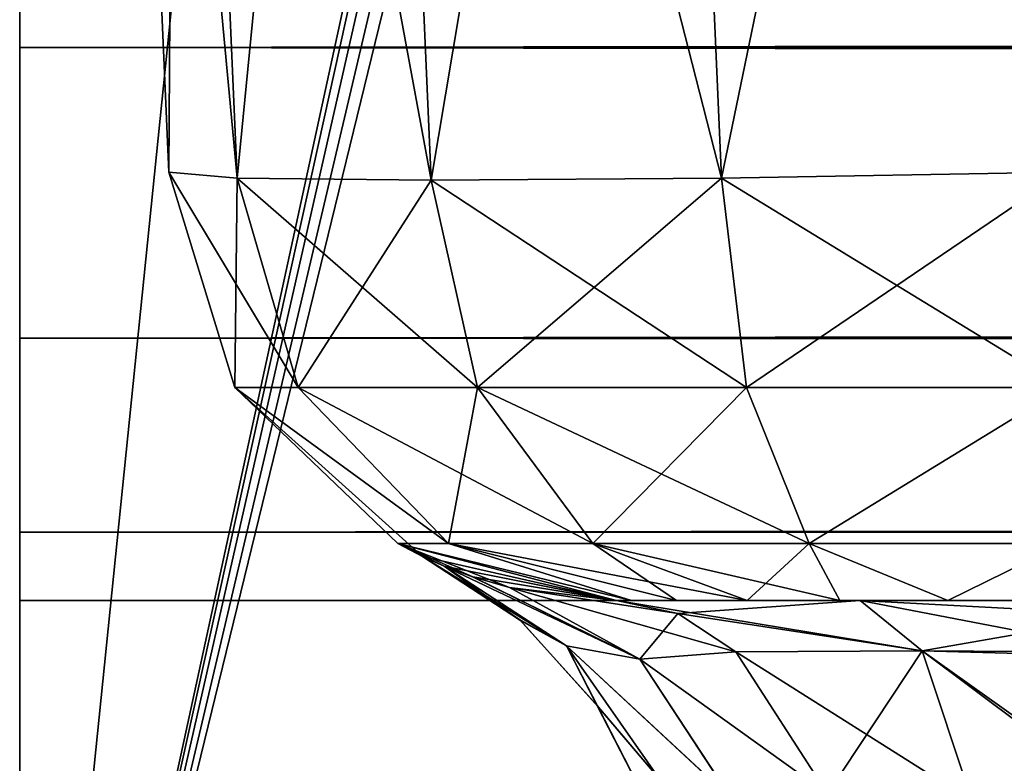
# Model space of a CAD drawing. Header units: millimetres. Extents: x -125 to 125, y -5 to 106.
# Tile 3 of 188: x -125 to -123.901, y -2.182 to -1.352. Entities that reach past the tile are written whole.
import ezdxf

# ---------------------------------------------------------------- set-up
doc = ezdxf.new("R2010")
doc.units = ezdxf.units.MM
doc.header["$LTSCALE"] = 65.185185
for name, color, linetype in [('122', 7, 'CONTINUOUS'), ('123', 7, 'CONTINUOUS'), ('124', 7, 'CONTINUOUS'), ('125', 7, 'CONTINUOUS'), ('126', 7, 'CONTINUOUS'), ('127', 7, 'CONTINUOUS'), ('128', 7, 'CONTINUOUS'), ('137', 7, 'CONTINUOUS'), ('152', 7, 'CONTINUOUS'), ('153', 7, 'CONTINUOUS'), ('176', 7, 'CONTINUOUS'), ('57', 7, 'CONTINUOUS'), ('592', 7, 'CONTINUOUS'), ('596', 7, 'CONTINUOUS'), ('600', 7, 'CONTINUOUS'), ('610', 7, 'CONTINUOUS'), ('625', 7, 'CONTINUOUS'), ('63', 7, 'CONTINUOUS'), ('64', 7, 'CONTINUOUS'), ('643', 7, 'CONTINUOUS'), ('65', 7, 'CONTINUOUS'), ('66', 7, 'CONTINUOUS')]:
    doc.layers.add(name, color=color, linetype=linetype)

msp = doc.modelspace()

# ---------------------------------------------------------------- linework, layer by layer
at = {"layer": '122', "linetype": 'Continuous'}
for points in [[(-124.8336, -1.5218, 123.8345), (-124.6893, -1.7622, 124.1886), (-124.7572, -1.5285, 124.2167), (-124.8336, -1.5218, 123.8345)], [(-124.7598, -1.7622, 123.8345), (-124.6893, -1.7622, 124.1886), (-124.8336, -1.5218, 123.8345), (-124.7598, -1.7622, 123.8345)], [(-123.8345, -1.7622, 124.7598), (-123.8345, -1.5218, 124.8336), (-124.2167, -1.5285, 124.7572), (-123.8345, -1.7622, 124.7598)], [(-124.7572, -1.5285, 124.2167), (-124.4888, -1.7622, 124.4888), (-124.5407, -1.5308, 124.5407), (-124.7572, -1.5285, 124.2167)], [(-124.6893, -1.7622, 124.1886), (-124.4888, -1.7622, 124.4888), (-124.7572, -1.5285, 124.2167), (-124.6893, -1.7622, 124.1886)], [(-124.5407, -1.5308, 124.5407), (-124.1886, -1.7622, 124.6893), (-124.2167, -1.5285, 124.7572), (-124.5407, -1.5308, 124.5407)], [(-124.4888, -1.7622, 124.4888), (-124.1886, -1.7622, 124.6893), (-124.5407, -1.5308, 124.5407), (-124.4888, -1.7622, 124.4888)], [(-124.1886, -1.7622, 124.6893), (-123.8345, -1.7622, 124.7598), (-124.2167, -1.5285, 124.7572), (-124.1886, -1.7622, 124.6893)], [(-124.5212, -1.9364, 124.1189), (-124.7598, -1.7622, 123.8345), (-124.5778, -1.9366, 123.8345), (-124.5212, -1.9364, 124.1189)], [(-124.6893, -1.7622, 124.1886), (-124.7598, -1.7622, 123.8345), (-124.5212, -1.9364, 124.1189), (-124.6893, -1.7622, 124.1886)], [(-124.3601, -1.9364, 124.3601), (-124.6893, -1.7622, 124.1886), (-124.5212, -1.9364, 124.1189), (-124.3601, -1.9364, 124.3601)], [(-124.4888, -1.7622, 124.4888), (-124.6893, -1.7622, 124.1886), (-124.3601, -1.9364, 124.3601), (-124.4888, -1.7622, 124.4888)], [(-124.1886, -1.7622, 124.6893), (-124.4888, -1.7622, 124.4888), (-124.1189, -1.9364, 124.5212), (-124.1886, -1.7622, 124.6893)], [(-124.1189, -1.9364, 124.5212), (-124.4888, -1.7622, 124.4888), (-124.3601, -1.9364, 124.3601), (-124.1189, -1.9364, 124.5212)], [(-123.8345, -1.7622, 124.7598), (-124.1886, -1.7622, 124.6893), (-124.1189, -1.9364, 124.5212), (-123.8345, -1.7622, 124.7598)], [(-123.8345, -1.9366, 124.5778), (-123.8345, -1.7622, 124.7598), (-124.1189, -1.9364, 124.5212), (-123.8345, -1.9366, 124.5778)], [(-124.317, -2, 123.9641), (-124.5212, -1.9364, 124.1189), (-124.5778, -1.9366, 123.8345), (-124.317, -2, 123.9641)], [(-124.334, -2, 123.8345), (-124.317, -2, 123.9641), (-124.5778, -1.9366, 123.8345), (-124.334, -2, 123.8345)], [(-124.317, -2, 123.9641), (-124.267, -2, 124.0845), (-124.5212, -1.9364, 124.1189), (-124.317, -2, 123.9641)], [(-124.267, -2, 124.0845), (-124.1878, -2, 124.1878), (-124.5212, -1.9364, 124.1189), (-124.267, -2, 124.0845)], [(-124.1878, -2, 124.1878), (-124.3601, -1.9364, 124.3601), (-124.5212, -1.9364, 124.1189), (-124.1878, -2, 124.1878)], [(-124.1878, -2, 124.1878), (-124.0845, -2, 124.267), (-124.3601, -1.9364, 124.3601), (-124.1878, -2, 124.1878)], [(-124.0845, -2, 124.267), (-124.1189, -1.9364, 124.5212), (-124.3601, -1.9364, 124.3601), (-124.0845, -2, 124.267)], [(-124.0845, -2, 124.267), (-123.9641, -2, 124.317), (-124.1189, -1.9364, 124.5212), (-124.0845, -2, 124.267)], [(-123.9641, -2, 124.317), (-123.8345, -1.9366, 124.5778), (-124.1189, -1.9364, 124.5212), (-123.9641, -2, 124.317)], [(-123.9641, -2, 124.317), (-123.8345, -2, 124.334), (-123.8345, -1.9366, 124.5778), (-123.9641, -2, 124.317)]]:
    msp.add_3dface(points, dxfattribs=at)
at = {"layer": '123', "linetype": 'Continuous'}
for points in [[(-124.824, 0, 124.2835), (-124.9, 0, 123.9009), (-124.7572, -1.5285, 124.2167), (-124.824, 0, 124.2835)], [(-124.9, 0, 123.9009), (-124.8336, -1.5218, 123.8345), (-124.7572, -1.5285, 124.2167), (-124.9, 0, 123.9009)], [(-124.824, 0, 124.2835), (-124.7572, -1.5285, 124.2167), (-124.5407, -1.5308, 124.5407), (-124.824, 0, 124.2835)], [(-124.6075, 0, 124.6075), (-124.824, 0, 124.2835), (-124.5407, -1.5308, 124.5407), (-124.6075, 0, 124.6075)], [(-124.6075, 0, 124.6075), (-124.5407, -1.5308, 124.5407), (-124.2167, -1.5285, 124.7572), (-124.6075, 0, 124.6075)], [(-124.2835, 0, 124.824), (-124.6075, 0, 124.6075), (-124.2167, -1.5285, 124.7572), (-124.2835, 0, 124.824)], [(-123.8345, -1.5218, 124.8336), (-124.2835, 0, 124.824), (-124.2167, -1.5285, 124.7572), (-123.8345, -1.5218, 124.8336)], [(-123.9009, 0, 124.9), (-124.2835, 0, 124.824), (-123.8345, -1.5218, 124.8336), (-123.9009, 0, 124.9)]]:
    msp.add_3dface(points, dxfattribs=at)
at = {"layer": '124', "linetype": 'Continuous'}
for points in [[(-124.9, 0, 123.9009), (-124.9, 0, -123.9009), (-124.8336, -1.5218, 123.8345), (-124.9, 0, 123.9009)], [(-124.9, 0, -123.9009), (-124.8336, -1.5218, -123.8345), (-124.8336, -1.5218, 123.8345), (-124.9, 0, -123.9009)]]:
    msp.add_3dface(points, dxfattribs=at)
at = {"layer": '125', "linetype": 'Continuous'}
for points in [[(-124.8336, -1.5218, -123.8345), (-124.7598, -1.7622, -123.8345), (-124.8336, -1.5218, 123.8345), (-124.8336, -1.5218, -123.8345)], [(-124.7598, -1.7622, -123.8345), (-124.7598, -1.7622, 123.8345), (-124.8336, -1.5218, 123.8345), (-124.7598, -1.7622, -123.8345)], [(-124.7598, -1.7622, -123.8345), (-124.5778, -1.9366, -123.8345), (-124.7598, -1.7622, 123.8345), (-124.7598, -1.7622, -123.8345)], [(-124.5778, -1.9366, -123.8345), (-124.5504, -1.9508, -41.0668), (-124.7598, -1.7622, 123.8345), (-124.5778, -1.9366, -123.8345)], [(-124.5504, -1.9508, -41.0668), (-124.5504, -1.9508, -38.9332), (-124.7598, -1.7622, 123.8345), (-124.5504, -1.9508, -41.0668)], [(-124.5504, -1.9508, -38.9332), (-124.5504, -1.9508, 38.9332), (-124.7598, -1.7622, 123.8345), (-124.5504, -1.9508, -38.9332)], [(-124.5778, -1.9366, 123.8345), (-124.7598, -1.7622, 123.8345), (-124.5504, -1.9508, 41.0668), (-124.5778, -1.9366, 123.8345)], [(-124.5504, -1.9508, 38.9332), (-124.5504, -1.9508, 41.0668), (-124.7598, -1.7622, 123.8345), (-124.5504, -1.9508, 38.9332)], [(-124.5778, -1.9366, -123.8345), (-124.334, -2, -123.8345), (-124.5504, -1.9508, -41.0668), (-124.5778, -1.9366, -123.8345)], [(-124.334, -2, 41.8745), (-124.334, -2, 123.8345), (-124.5778, -1.9366, 123.8345), (-124.334, -2, 41.8745)], [(-124.334, -2, 41.8745), (-124.5778, -1.9366, 123.8345), (-124.4533, -1.9856, 41.6443), (-124.334, -2, 41.8745)], [(-124.5262, -1.9616, 41.3668), (-124.5778, -1.9366, 123.8345), (-124.5504, -1.9508, 41.0668), (-124.5262, -1.9616, 41.3668)], [(-124.4533, -1.9856, 41.6443), (-124.5778, -1.9366, 123.8345), (-124.4943, -1.9736, 41.5152), (-124.4533, -1.9856, 41.6443)], [(-124.4943, -1.9736, 41.5152), (-124.5778, -1.9366, 123.8345), (-124.5262, -1.9616, 41.3668), (-124.4943, -1.9736, 41.5152)], [(-124.5504, -1.9508, -41.0668), (-124.334, -2, -123.8345), (-124.5261, -1.9616, -41.3671), (-124.5504, -1.9508, -41.0668)], [(-124.5504, -1.9508, -38.9332), (-124.5262, -1.9616, -38.6332), (-124.5504, -1.9508, 38.9332), (-124.5504, -1.9508, -38.9332)], [(-124.5504, -1.9508, 38.9332), (-124.5262, -1.9616, -38.6332), (-124.5261, -1.9616, 38.6329), (-124.5504, -1.9508, 38.9332)], [(-124.5262, -1.9616, -38.6332), (-124.4944, -1.9736, -38.4848), (-124.5261, -1.9616, 38.6329), (-124.5262, -1.9616, -38.6332)], [(-124.5261, -1.9616, -41.3671), (-124.334, -2, -123.8345), (-124.4943, -1.9736, -41.5154), (-124.5261, -1.9616, -41.3671)], [(-124.5261, -1.9616, 38.6329), (-124.4944, -1.9736, -38.4848), (-124.4943, -1.9736, 38.4846), (-124.5261, -1.9616, 38.6329)], [(-124.4944, -1.9736, -38.4848), (-124.4533, -1.9856, -38.3557), (-124.4943, -1.9736, 38.4846), (-124.4944, -1.9736, -38.4848)], [(-124.4943, -1.9736, -41.5154), (-124.334, -2, -123.8345), (-124.4532, -1.9856, -41.6446), (-124.4943, -1.9736, -41.5154)], [(-124.4943, -1.9736, 38.4846), (-124.4533, -1.9856, -38.3557), (-124.4532, -1.9856, 38.3554), (-124.4943, -1.9736, 38.4846)], [(-124.4533, -1.9856, -38.3557), (-124.334, -2, -38.1255), (-124.4532, -1.9856, 38.3554), (-124.4533, -1.9856, -38.3557)], [(-124.4532, -1.9856, 38.3554), (-124.334, -2, -38.1255), (-124.334, -2, 38.1255), (-124.4532, -1.9856, 38.3554)], [(-124.334, -2, -123.8345), (-124.334, -2, -41.8745), (-124.4532, -1.9856, -41.6446), (-124.334, -2, -123.8345)]]:
    msp.add_3dface(points, dxfattribs=at)
at = {"layer": '126', "linetype": 'Continuous'}
for points in [[(-124.5262, -1.9616, -38.6332), (-124.5504, -1.9508, -38.9332), (-124.4409, -2.0223, -38.9332), (-124.5262, -1.9616, -38.6332)], [(-124.4944, -1.9736, -38.4848), (-124.5262, -1.9616, -38.6332), (-124.3077, -2.0657, -38.48), (-124.4944, -1.9736, -38.4848)], [(-124.3077, -2.0657, -38.48), (-124.5262, -1.9616, -38.6332), (-124.3897, -2.0507, -38.6906), (-124.3077, -2.0657, -38.48)], [(-124.3897, -2.0507, -38.6906), (-124.5262, -1.9616, -38.6332), (-124.4409, -2.0223, -38.9332), (-124.3897, -2.0507, -38.6906)], [(-124.4533, -1.9856, -38.3557), (-124.4944, -1.9736, -38.4848), (-124.3077, -2.0657, -38.48), (-124.4533, -1.9856, -38.3557)], [(-124.334, -2, -38.1255), (-124.4533, -1.9856, -38.3557), (-124.2654, -2.0145, -38.2236), (-124.334, -2, -38.1255)], [(-124.2654, -2.0145, -38.2236), (-124.4533, -1.9856, -38.3557), (-124.3077, -2.0657, -38.48), (-124.2654, -2.0145, -38.2236)], [(-124.3546, -2.1185, -38.9332), (-124.3897, -2.0507, -38.6906), (-124.4409, -2.0223, -38.9332), (-124.3546, -2.1185, -38.9332)], [(-124.2008, -2.0573, -38.3159), (-124.2654, -2.0145, -38.2236), (-124.3077, -2.0657, -38.48), (-124.2008, -2.0573, -38.3159)], [(-124.2855, -2.1998, -38.7459), (-124.3897, -2.0507, -38.6906), (-124.3546, -2.1185, -38.9332), (-124.2855, -2.1998, -38.7459)], [(-124.2855, -2.1998, -38.7459), (-124.205, -2.2219, -38.5855), (-124.3897, -2.0507, -38.6906), (-124.2855, -2.1998, -38.7459)], [(-124.205, -2.2219, -38.5855), (-124.3077, -2.0657, -38.48), (-124.3897, -2.0507, -38.6906), (-124.205, -2.2219, -38.5855)], [(-124.0982, -2.2158, -38.4626), (-124.2008, -2.0573, -38.3159), (-124.3077, -2.0657, -38.48), (-124.0982, -2.2158, -38.4626)], [(-124.205, -2.2219, -38.5855), (-124.0982, -2.2158, -38.4626), (-124.3077, -2.0657, -38.48), (-124.205, -2.2219, -38.5855)], [(-124.2963, -2.2321, -38.9332), (-124.2855, -2.1998, -38.7459), (-124.3546, -2.1185, -38.9332), (-124.2963, -2.2321, -38.9332)]]:
    msp.add_3dface(points, dxfattribs=at)
at = {"layer": '127', "linetype": 'Continuous'}
for points in [[(-124.334, -2, -38.1255), (-124.2654, -2.0145, -38.2236), (-124.0618, -2, -37.9915), (-124.334, -2, -38.1255)], [(-124.2654, -2.0145, -38.2236), (-123.9928, -2.0562, -38.2112), (-124.0618, -2, -37.9915), (-124.2654, -2.0145, -38.2236)], [(-123.9928, -2.0562, -38.2112), (-123.762, -2.0579, -38.1792), (-124.0618, -2, -37.9915), (-123.9928, -2.0562, -38.2112)], [(-123.762, -2.0579, -38.1792), (-123.7619, -2, -37.9456), (-124.0618, -2, -37.9915), (-123.762, -2.0579, -38.1792)], [(-124.2654, -2.0145, -38.2236), (-124.2008, -2.0573, -38.3159), (-123.9928, -2.0562, -38.2112), (-124.2654, -2.0145, -38.2236)], [(-124.2008, -2.0573, -38.3159), (-124.0982, -2.2158, -38.4626), (-123.9928, -2.0562, -38.2112), (-124.2008, -2.0573, -38.3159)], [(-124.0982, -2.2158, -38.4626), (-123.9368, -2.2239, -38.3892), (-123.9928, -2.0562, -38.2112), (-124.0982, -2.2158, -38.4626)], [(-123.9368, -2.2239, -38.3892), (-123.762, -2.2204, -38.3601), (-123.9928, -2.0562, -38.2112), (-123.9368, -2.2239, -38.3892)], [(-123.762, -2.2204, -38.3601), (-123.762, -2.0579, -38.1792), (-123.9928, -2.0562, -38.2112), (-123.762, -2.2204, -38.3601)]]:
    msp.add_3dface(points, dxfattribs=at)
at = {"layer": '128', "linetype": 'Continuous'}
for points in [[(-124.334, -2, 38.1255), (-124.334, -2, -38.1255), (-124.0618, -2, 37.9915), (-124.334, -2, 38.1255)], [(-124.0618, -2, 37.9915), (-124.334, -2, -38.1255), (-123.762, -2, 37.9456), (-124.0618, -2, 37.9915)], [(-123.762, -2, 37.9456), (-124.334, -2, -38.1255), (-123.1456, -2, 37.9456), (-123.762, -2, 37.9456)], [(-124.334, -2, -38.1255), (-122.3409, -2, 0), (-123.1456, -2, 37.9456), (-124.334, -2, -38.1255)], [(-122.3409, -2, 0), (-124.334, -2, -38.1255), (-124.0618, -2, -37.9915), (-122.3409, -2, 0)], [(-123.7619, -2, -37.9456), (-122.3409, -2, 0), (-124.0618, -2, -37.9915), (-123.7619, -2, -37.9456)]]:
    msp.add_3dface(points, dxfattribs=at)
at = {"layer": '137', "linetype": 'Continuous'}
for points in [[(-124.5504, -1.9508, -41.0668), (-124.5261, -1.9616, -41.3671), (-124.3897, -2.0508, -41.3097), (-124.5504, -1.9508, -41.0668)], [(-124.4422, -2.0212, -41.0668), (-124.5504, -1.9508, -41.0668), (-124.3897, -2.0508, -41.3097), (-124.4422, -2.0212, -41.0668)], [(-124.5261, -1.9616, -41.3671), (-124.4943, -1.9736, -41.5154), (-124.3076, -2.0657, -41.5202), (-124.5261, -1.9616, -41.3671)], [(-124.3897, -2.0508, -41.3097), (-124.5261, -1.9616, -41.3671), (-124.3076, -2.0657, -41.5202), (-124.3897, -2.0508, -41.3097)], [(-124.4943, -1.9736, -41.5154), (-124.4532, -1.9856, -41.6446), (-124.3076, -2.0657, -41.5202), (-124.4943, -1.9736, -41.5154)], [(-124.4532, -1.9856, -41.6446), (-124.334, -2, -41.8745), (-124.2654, -2.0145, -41.7764), (-124.4532, -1.9856, -41.6446)], [(-124.2008, -2.0573, -41.6841), (-124.4532, -1.9856, -41.6446), (-124.2654, -2.0145, -41.7764), (-124.2008, -2.0573, -41.6841)], [(-124.3076, -2.0657, -41.5202), (-124.4532, -1.9856, -41.6446), (-124.2008, -2.0573, -41.6841), (-124.3076, -2.0657, -41.5202)], [(-124.3556, -2.117, -41.0668), (-124.4422, -2.0212, -41.0668), (-124.3897, -2.0508, -41.3097), (-124.3556, -2.117, -41.0668)], [(-124.2854, -2.1998, -41.2543), (-124.3897, -2.0508, -41.3097), (-124.2049, -2.222, -41.4147), (-124.2854, -2.1998, -41.2543)], [(-124.2049, -2.222, -41.4147), (-124.3897, -2.0508, -41.3097), (-124.3076, -2.0657, -41.5202), (-124.2049, -2.222, -41.4147)], [(-124.2854, -2.1998, -41.2543), (-124.3556, -2.117, -41.0668), (-124.3897, -2.0508, -41.3097), (-124.2854, -2.1998, -41.2543)], [(-124.0982, -2.2158, -41.5374), (-124.3076, -2.0657, -41.5202), (-124.2008, -2.0573, -41.6841), (-124.0982, -2.2158, -41.5374)], [(-124.2049, -2.222, -41.4147), (-124.3076, -2.0657, -41.5202), (-124.0982, -2.2158, -41.5374), (-124.2049, -2.222, -41.4147)], [(-124.2965, -2.2318, -41.0668), (-124.3556, -2.117, -41.0668), (-124.2854, -2.1998, -41.2543), (-124.2965, -2.2318, -41.0668)]]:
    msp.add_3dface(points, dxfattribs=at)
at = {"layer": '152', "linetype": 'Continuous'}
for points in [[(-124.2654, -2.0145, 38.2236), (-124.334, -2, 38.1255), (-123.9928, -2.0562, 38.2112), (-124.2654, -2.0145, 38.2236)], [(-124.334, -2, 38.1255), (-124.0618, -2, 37.9915), (-123.9928, -2.0562, 38.2112), (-124.334, -2, 38.1255)], [(-123.9928, -2.0562, 38.2112), (-124.0618, -2, 37.9915), (-123.762, -2.0161, 38.0716), (-123.9928, -2.0562, 38.2112)], [(-124.0618, -2, 37.9915), (-123.762, -2, 37.9456), (-123.762, -2.0161, 38.0716), (-124.0618, -2, 37.9915)], [(-124.2008, -2.0573, 38.3159), (-124.2654, -2.0145, 38.2236), (-123.9928, -2.0562, 38.2112), (-124.2008, -2.0573, 38.3159)], [(-123.762, -2.0627, 38.188), (-123.9928, -2.0562, 38.2112), (-123.762, -2.0161, 38.0716), (-123.762, -2.0627, 38.188)], [(-123.9368, -2.2239, 38.3892), (-124.2008, -2.0573, 38.3159), (-123.9928, -2.0562, 38.2112), (-123.9368, -2.2239, 38.3892)], [(-124.0982, -2.2158, 38.4626), (-124.2008, -2.0573, 38.3159), (-123.9368, -2.2239, 38.3892), (-124.0982, -2.2158, 38.4626)], [(-123.762, -2.2287, 38.3656), (-123.9928, -2.0562, 38.2112), (-123.762, -2.0627, 38.188), (-123.762, -2.2287, 38.3656)], [(-123.9368, -2.2239, 38.3892), (-123.9928, -2.0562, 38.2112), (-123.762, -2.2287, 38.3656), (-123.9368, -2.2239, 38.3892)]]:
    msp.add_3dface(points, dxfattribs=at)
at = {"layer": '153', "linetype": 'Continuous'}
for points in [[(-124.4422, -2.0212, 38.9332), (-124.5504, -1.9508, 38.9332), (-124.3897, -2.0508, 38.6903), (-124.4422, -2.0212, 38.9332)], [(-124.5504, -1.9508, 38.9332), (-124.5261, -1.9616, 38.6329), (-124.3897, -2.0508, 38.6903), (-124.5504, -1.9508, 38.9332)], [(-124.3897, -2.0508, 38.6903), (-124.5261, -1.9616, 38.6329), (-124.3076, -2.0657, 38.4798), (-124.3897, -2.0508, 38.6903)], [(-124.5261, -1.9616, 38.6329), (-124.4943, -1.9736, 38.4846), (-124.3076, -2.0657, 38.4798), (-124.5261, -1.9616, 38.6329)], [(-124.4943, -1.9736, 38.4846), (-124.4532, -1.9856, 38.3554), (-124.3076, -2.0657, 38.4798), (-124.4943, -1.9736, 38.4846)], [(-124.4532, -1.9856, 38.3554), (-124.2008, -2.0573, 38.3159), (-124.3076, -2.0657, 38.4798), (-124.4532, -1.9856, 38.3554)], [(-124.4532, -1.9856, 38.3554), (-124.2654, -2.0145, 38.2236), (-124.2008, -2.0573, 38.3159), (-124.4532, -1.9856, 38.3554)], [(-124.4532, -1.9856, 38.3554), (-124.334, -2, 38.1255), (-124.2654, -2.0145, 38.2236), (-124.4532, -1.9856, 38.3554)], [(-124.3556, -2.117, 38.9332), (-124.4422, -2.0212, 38.9332), (-124.3897, -2.0508, 38.6903), (-124.3556, -2.117, 38.9332)], [(-124.2049, -2.222, 38.5853), (-124.3897, -2.0508, 38.6903), (-124.3076, -2.0657, 38.4798), (-124.2049, -2.222, 38.5853)], [(-124.2854, -2.1998, 38.7457), (-124.3897, -2.0508, 38.6903), (-124.2049, -2.222, 38.5853), (-124.2854, -2.1998, 38.7457)], [(-124.2854, -2.1998, 38.7457), (-124.3556, -2.117, 38.9332), (-124.3897, -2.0508, 38.6903), (-124.2854, -2.1998, 38.7457)], [(-124.2008, -2.0573, 38.3159), (-124.0982, -2.2158, 38.4626), (-124.3076, -2.0657, 38.4798), (-124.2008, -2.0573, 38.3159)], [(-124.0982, -2.2158, 38.4626), (-124.2049, -2.222, 38.5853), (-124.3076, -2.0657, 38.4798), (-124.0982, -2.2158, 38.4626)], [(-124.2965, -2.2318, 38.9332), (-124.3556, -2.117, 38.9332), (-124.2854, -2.1998, 38.7457), (-124.2965, -2.2318, 38.9332)]]:
    msp.add_3dface(points, dxfattribs=at)
at = {"layer": '176', "linetype": 'Continuous'}
for points in [[(-124.5262, -1.9616, 41.3668), (-124.5504, -1.9508, 41.0668), (-124.4409, -2.0223, 41.0668), (-124.5262, -1.9616, 41.3668)], [(-124.4943, -1.9736, 41.5152), (-124.5262, -1.9616, 41.3668), (-124.3077, -2.0657, 41.52), (-124.4943, -1.9736, 41.5152)], [(-124.3077, -2.0657, 41.52), (-124.5262, -1.9616, 41.3668), (-124.3897, -2.0507, 41.3094), (-124.3077, -2.0657, 41.52)], [(-124.3897, -2.0507, 41.3094), (-124.5262, -1.9616, 41.3668), (-124.4409, -2.0223, 41.0668), (-124.3897, -2.0507, 41.3094)], [(-124.4533, -1.9856, 41.6443), (-124.4943, -1.9736, 41.5152), (-124.3077, -2.0657, 41.52), (-124.4533, -1.9856, 41.6443)], [(-124.334, -2, 41.8745), (-124.4533, -1.9856, 41.6443), (-124.2654, -2.0145, 41.7764), (-124.334, -2, 41.8745)], [(-124.2654, -2.0145, 41.7764), (-124.4533, -1.9856, 41.6443), (-124.3077, -2.0657, 41.52), (-124.2654, -2.0145, 41.7764)], [(-124.3546, -2.1185, 41.0668), (-124.3897, -2.0507, 41.3094), (-124.4409, -2.0223, 41.0668), (-124.3546, -2.1185, 41.0668)], [(-124.2008, -2.0573, 41.6841), (-124.2654, -2.0145, 41.7764), (-124.3077, -2.0657, 41.52), (-124.2008, -2.0573, 41.6841)], [(-124.2855, -2.1998, 41.2541), (-124.3897, -2.0507, 41.3094), (-124.3546, -2.1185, 41.0668), (-124.2855, -2.1998, 41.2541)], [(-124.2855, -2.1998, 41.2541), (-124.205, -2.2219, 41.4145), (-124.3897, -2.0507, 41.3094), (-124.2855, -2.1998, 41.2541)], [(-124.205, -2.2219, 41.4145), (-124.3077, -2.0657, 41.52), (-124.3897, -2.0507, 41.3094), (-124.205, -2.2219, 41.4145)], [(-124.0982, -2.2158, 41.5374), (-124.2008, -2.0573, 41.6841), (-124.3077, -2.0657, 41.52), (-124.0982, -2.2158, 41.5374)], [(-124.205, -2.2219, 41.4145), (-124.0982, -2.2158, 41.5374), (-124.3077, -2.0657, 41.52), (-124.205, -2.2219, 41.4145)], [(-124.2963, -2.2321, 41.0668), (-124.2855, -2.1998, 41.2541), (-124.3546, -2.1185, 41.0668), (-124.2963, -2.2321, 41.0668)]]:
    msp.add_3dface(points, dxfattribs=at)
at = {"layer": '57', "linetype": 'Continuous'}
for points in [[(-124.334, -2, 41.8745), (-124.0618, -2, 42.0084), (-122.5996, -2, 82.3233), (-124.334, -2, 41.8745)], [(-124.317, -2, 123.9641), (-124.334, -2, 123.8345), (-42.0084, -2, 124.0618), (-124.317, -2, 123.9641)], [(-42.0084, -2, 124.0618), (-124.334, -2, 123.8345), (-42.0544, -2, 123.762), (-42.0084, -2, 124.0618)], [(-124.334, -2, 123.8345), (-122.9176, -2, 122.9176), (-42.0544, -2, 123.762), (-124.334, -2, 123.8345)], [(-122.9176, -2, 122.9176), (-124.334, -2, 41.8745), (-122.5996, -2, 82.3233), (-122.9176, -2, 122.9176)], [(-124.334, -2, 41.8745), (-122.9176, -2, 122.9176), (-124.334, -2, 123.8345), (-124.334, -2, 41.8745)], [(-124.267, -2, 124.0845), (-124.317, -2, 123.9641), (-42.0084, -2, 124.0618), (-124.267, -2, 124.0845)], [(-41.8745, -2, 124.334), (-124.267, -2, 124.0845), (-42.0084, -2, 124.0618), (-41.8745, -2, 124.334)], [(-124.1878, -2, 124.1878), (-124.267, -2, 124.0845), (-41.8745, -2, 124.334), (-124.1878, -2, 124.1878)], [(-124.0845, -2, 124.267), (-124.1878, -2, 124.1878), (-41.8745, -2, 124.334), (-124.0845, -2, 124.267)], [(-123.9641, -2, 124.317), (-124.0845, -2, 124.267), (-41.8745, -2, 124.334), (-123.9641, -2, 124.317)], [(-124.0618, -2, 42.0084), (-123.762, -2, 42.0544), (-122.5996, -2, 82.3233), (-124.0618, -2, 42.0084)], [(-123.8345, -2, 124.334), (-123.9641, -2, 124.317), (-41.8745, -2, 124.334), (-123.8345, -2, 124.334)]]:
    msp.add_3dface(points, dxfattribs=at)
at = {"layer": '592', "linetype": 'Continuous'}
for points in [[(-125, -5, 128.5), (-125, 106, 128.5), (-125, 102, 127.5), (-125, -5, 128.5)], [(-125, -4.8479, 129.265), (-125, 106, 128.5), (-125, -5, 128.5), (-125, -4.8479, 129.265)], [(-125, 105.8478, 129.2653), (-125, 106, 128.5), (-125, -4.8479, 129.265), (-125, 105.8478, 129.2653)], [(-125, 106, -128.5), (-125, -5, -128.5), (-125, -1, -127.5), (-125, 106, -128.5)], [(-125, 105.8479, -129.265), (-125, -5, -128.5), (-125, 106, -128.5), (-125, 105.8479, -129.265)], [(-125, 105.4147, -129.9138), (-125, -4.8478, -129.2653), (-125, 105.8479, -129.265), (-125, 105.4147, -129.9138)], [(-125, -4.8478, -129.2653), (-125, -5, -128.5), (-125, 105.8479, -129.265), (-125, -4.8478, -129.2653)], [(-125, -4.4147, 129.9138), (-125, 105.8478, 129.2653), (-125, -4.8479, 129.265), (-125, -4.4147, 129.9138)], [(-125, 105.4138, 129.9147), (-125, 105.8478, 129.2653), (-125, -4.4147, 129.9138), (-125, 105.4138, 129.9147)], [(-125, -4.4138, -129.9147), (-125, -4.8478, -129.2653), (-125, 105.4147, -129.9138), (-125, -4.4138, -129.9147)], [(-125, 104.7653, -130.3478), (-125, -4.4138, -129.9147), (-125, 105.4147, -129.9138), (-125, 104.7653, -130.3478)], [(-125, -3.7653, 130.3478), (-125, 105.4138, 129.9147), (-125, -4.4147, 129.9138), (-125, -3.7653, 130.3478)], [(-125, 104.765, 130.3479), (-125, 105.4138, 129.9147), (-125, -3.7653, 130.3478), (-125, 104.765, 130.3479)], [(-125, 104, -130.5), (-125, -3.765, -130.3479), (-125, 104.7653, -130.3478), (-125, 104, -130.5)], [(-125, -3.765, -130.3479), (-125, -4.4138, -129.9147), (-125, 104.7653, -130.3478), (-125, -3.765, -130.3479)], [(-125, -3, 130.5), (-125, 104.765, 130.3479), (-125, -3.7653, 130.3478), (-125, -3, 130.5)], [(-125, 104, 130.5), (-125, 104.765, 130.3479), (-125, -3, 130.5), (-125, 104, 130.5)], [(-125, -3, -130.5), (-125, -3.765, -130.3479), (-125, 104, -130.5), (-125, -3, -130.5)], [(-125, -1, 127.5), (-125, -5, 128.5), (-125, 102, 127.5), (-125, -1, 127.5)], [(-125, -1.3829, 127.4238), (-125, -5, 128.5), (-125, -1, 127.5), (-125, -1.3829, 127.4238)], [(-125, -1, -127.5), (-125, -5, -128.5), (-125, -1.3829, -127.4238), (-125, -1, -127.5)], [(-125, -1.7071, 127.2071), (-125, -5, 128.5), (-125, -1.3829, 127.4238), (-125, -1.7071, 127.2071)], [(-125, -1.3829, -127.4238), (-125, -5, -128.5), (-125, -1.7071, -127.2071), (-125, -1.3829, -127.4238)], [(-125, -1.9238, 126.8829), (-125, -5, 128.5), (-125, -1.7071, 127.2071), (-125, -1.9238, 126.8829)], [(-125, -1.7071, -127.2071), (-125, -5, -128.5), (-125, -1.9238, -126.8829), (-125, -1.7071, -127.2071)], [(-125, -1.9238, -126.8829), (-125, -5, -128.5), (-125, -2, -126.5), (-125, -1.9238, -126.8829)], [(-125, -2, 126.5), (-125, -5, 128.5), (-125, -1.9238, 126.8829), (-125, -2, 126.5)], [(-125, -5, -128.5), (-125, -5, 128.5), (-125, -2, -126.5), (-125, -5, -128.5)], [(-125, -2, -126.5), (-125, -5, 128.5), (-125, -2, 126.5), (-125, -2, -126.5)]]:
    msp.add_3dface(points, dxfattribs=at)
at = {"layer": '596', "linetype": 'Continuous'}
for points in [[(-125, -3, -130.5), (-125, 104, -130.5), (-115, 95, -130.5), (-125, -3, -130.5)], [(-115, 43, -130.5), (-125, -3, -130.5), (-115, 95, -130.5), (-115, 43, -130.5)], [(-114.9238, 42.6171, -130.5), (-125, -3, -130.5), (-115, 43, -130.5), (-114.9238, 42.6171, -130.5)], [(-114.7071, 42.2929, -130.5), (-125, -3, -130.5), (-114.9238, 42.6171, -130.5), (-114.7071, 42.2929, -130.5)], [(-114.3829, 42.0762, -130.5), (-125, -3, -130.5), (-114.7071, 42.2929, -130.5), (-114.3829, 42.0762, -130.5)], [(-114, 42, -130.5), (-125, -3, -130.5), (-114.3829, 42.0762, -130.5), (-114, 42, -130.5)], [(114, 42, -130.5), (-125, -3, -130.5), (-114, 42, -130.5), (114, 42, -130.5)], [(125, -3, -130.5), (-125, -3, -130.5), (114, 42, -130.5), (125, -3, -130.5)]]:
    msp.add_3dface(points, dxfattribs=at)
at = {"layer": '600', "linetype": 'Continuous'}
for points in [[(-114.5791, -2, -113.36), (-125, -2, -126.5), (-114.75, -2, -112.4983), (-114.5791, -2, -113.36)], [(-114.091, -2, -114.091), (-125, -2, -126.5), (-114.5791, -2, -113.36), (-114.091, -2, -114.091)], [(-113.3606, -2, -114.5789), (-125, -2, -126.5), (-114.091, -2, -114.091), (-113.3606, -2, -114.5789)], [(-112.5, -2, -114.75), (-125, -2, -126.5), (-113.3606, -2, -114.5789), (-112.5, -2, -114.75)], [(125, -2, -126.5), (-125, -2, -126.5), (-112.5, -2, -114.75), (125, -2, -126.5)], [(-125, -2, -126.5), (-125, -2, 126.5), (-114.75, -2, -112.4983), (-125, -2, -126.5)], [(-114.5785, -2, 113.3616), (-125, -2, 126.5), (-114.0914, -2, 114.0906), (-114.5785, -2, 113.3616)], [(-114.75, -2, 112.5017), (-125, -2, 126.5), (-114.5785, -2, 113.3616), (-114.75, -2, 112.5017)], [(-114.5791, -2, 111.64), (-125, -2, 126.5), (-114.75, -2, 112.5017), (-114.5791, -2, 111.64)], [(-125, -2, 126.5), (-114.091, -2, 110.909), (-40, -2, 0.0023), (-125, -2, 126.5)], [(-114.091, -2, 110.909), (-125, -2, 126.5), (-114.5791, -2, 111.64), (-114.091, -2, 110.909)], [(-125, -2, 126.5), (-112.5, -2, 114.75), (-113.3613, -2, 114.5786), (-125, -2, 126.5)], [(-125, -2, 126.5), (112.5, -2, 114.75), (-112.5, -2, 114.75), (-125, -2, 126.5)], [(-114.0914, -2, -110.9094), (-125, -2, 126.5), (-113.3613, -2, -110.4214), (-114.0914, -2, -110.9094)], [(-114.5785, -2, -111.6384), (-125, -2, 126.5), (-114.0914, -2, -110.9094), (-114.5785, -2, -111.6384)], [(-114.75, -2, -112.4983), (-125, -2, 126.5), (-114.5785, -2, -111.6384), (-114.75, -2, -112.4983)], [(-112.5, -2, -110.25), (-125, -2, 126.5), (-33.2596, -2, -22.2216), (-112.5, -2, -110.25)], [(-125, -2, 126.5), (-112.5, -2, -110.25), (-113.3613, -2, -110.4214), (-125, -2, 126.5)], [(-125, -2, 126.5), (125, -2, 126.5), (112.5, -2, 114.75), (-125, -2, 126.5)], [(-39.8075, -2, -3.9195), (-125, -2, 126.5), (-40, -2, 0.0023), (-39.8075, -2, -3.9195)], [(-39.2312, -2, -7.8046), (-125, -2, 126.5), (-39.8075, -2, -3.9195), (-39.2312, -2, -7.8046)], [(-36.9555, -2, -15.3067), (-125, -2, 126.5), (-39.2312, -2, -7.8046), (-36.9555, -2, -15.3067)], [(-33.2596, -2, -22.2216), (-125, -2, 126.5), (-36.9555, -2, -15.3067), (-33.2596, -2, -22.2216)], [(-114.0914, -2, 114.0906), (-125, -2, 126.5), (-113.3613, -2, 114.5786), (-114.0914, -2, 114.0906)]]:
    msp.add_3dface(points, dxfattribs=at)
at = {"layer": '610', "linetype": 'Continuous'}
for points in [[(-125, -1.3829, -127.4238), (125, -1.3829, -127.4238), (125, -1, -127.5), (-125, -1.3829, -127.4238)], [(-125, -1, -127.5), (-125, -1.3829, -127.4238), (125, -1, -127.5), (-125, -1, -127.5)], [(-125, -1.3829, -127.4238), (-125, -1.7071, -127.2071), (125, -1.3829, -127.4238), (-125, -1.3829, -127.4238)], [(-125, -1.7071, -127.2071), (125, -1.7071, -127.2071), (125, -1.3829, -127.4238), (-125, -1.7071, -127.2071)], [(-125, -1.9238, -126.8829), (125, -1.9238, -126.8829), (125, -1.7071, -127.2071), (-125, -1.9238, -126.8829)], [(-125, -1.7071, -127.2071), (-125, -1.9238, -126.8829), (125, -1.7071, -127.2071), (-125, -1.7071, -127.2071)], [(-125, -1.9238, -126.8829), (-125, -2, -126.5), (125, -1.9238, -126.8829), (-125, -1.9238, -126.8829)], [(-125, -2, -126.5), (125, -2, -126.5), (125, -1.9238, -126.8829), (-125, -2, -126.5)]]:
    msp.add_3dface(points, dxfattribs=at)
at = {"layer": '625', "linetype": 'Continuous'}
for points in [[(-125, 104, 130.5), (-125, -3, 130.5), (-115, 43, 130.5), (-125, 104, 130.5)], [(-115, 43, 130.5), (-125, -3, 130.5), (-114.9238, 42.6171, 130.5), (-115, 43, 130.5)], [(-114.9238, 42.6171, 130.5), (-125, -3, 130.5), (-114.7071, 42.2929, 130.5), (-114.9238, 42.6171, 130.5)], [(-114.7071, 42.2929, 130.5), (-125, -3, 130.5), (-114.3829, 42.0762, 130.5), (-114.7071, 42.2929, 130.5)], [(-114.3829, 42.0762, 130.5), (-125, -3, 130.5), (-114, 42, 130.5), (-114.3829, 42.0762, 130.5)], [(-125, -3, 130.5), (125, -3, 130.5), (-114, 42, 130.5), (-125, -3, 130.5)]]:
    msp.add_3dface(points, dxfattribs=at)
at = {"layer": '63', "linetype": 'Continuous'}
for points in [[(-124.334, -2, -123.8345), (-124.317, -2, -123.9641), (-124.334, -2, -41.8745), (-124.334, -2, -123.8345)], [(-124.1878, -2, -124.1878), (-124.0845, -2, -124.267), (-124.334, -2, -41.8745), (-124.1878, -2, -124.1878)], [(-124.317, -2, -123.9641), (-124.267, -2, -124.0845), (-124.334, -2, -41.8745), (-124.317, -2, -123.9641)], [(-124.334, -2, -41.8745), (-124.0845, -2, -124.267), (-124.0618, -2, -42.0084), (-124.334, -2, -41.8745)], [(-124.267, -2, -124.0845), (-124.1878, -2, -124.1878), (-124.334, -2, -41.8745), (-124.267, -2, -124.0845)], [(-124.0845, -2, -124.267), (-123.9641, -2, -124.317), (-124.0618, -2, -42.0084), (-124.0845, -2, -124.267)], [(-124.0618, -2, -42.0084), (-123.8345, -2, -124.334), (-123.762, -2, -42.0544), (-124.0618, -2, -42.0084)], [(-123.9641, -2, -124.317), (-123.8345, -2, -124.334), (-124.0618, -2, -42.0084), (-123.9641, -2, -124.317)]]:
    msp.add_3dface(points, dxfattribs=at)
at = {"layer": '64', "linetype": 'Continuous'}
for points in [[(-124.7598, -1.7622, -123.8345), (-124.8336, -1.5218, -123.8345), (-124.7572, -1.5285, -124.2167), (-124.7598, -1.7622, -123.8345)], [(-123.8345, -1.5218, -124.8336), (-124.1886, -1.7622, -124.6893), (-124.2167, -1.5285, -124.7572), (-123.8345, -1.5218, -124.8336)], [(-123.8345, -1.5218, -124.8336), (-123.8345, -1.7622, -124.7598), (-124.1886, -1.7622, -124.6893), (-123.8345, -1.5218, -124.8336)], [(-124.6893, -1.7622, -124.1886), (-124.7598, -1.7622, -123.8345), (-124.7572, -1.5285, -124.2167), (-124.6893, -1.7622, -124.1886)], [(-124.5407, -1.5308, -124.5407), (-124.6893, -1.7622, -124.1886), (-124.7572, -1.5285, -124.2167), (-124.5407, -1.5308, -124.5407)], [(-124.4888, -1.7622, -124.4888), (-124.6893, -1.7622, -124.1886), (-124.5407, -1.5308, -124.5407), (-124.4888, -1.7622, -124.4888)], [(-124.2167, -1.5285, -124.7572), (-124.4888, -1.7622, -124.4888), (-124.5407, -1.5308, -124.5407), (-124.2167, -1.5285, -124.7572)], [(-124.1886, -1.7622, -124.6893), (-124.4888, -1.7622, -124.4888), (-124.2167, -1.5285, -124.7572), (-124.1886, -1.7622, -124.6893)], [(-124.5778, -1.9366, -123.8345), (-124.7598, -1.7622, -123.8345), (-124.5212, -1.9364, -124.1189), (-124.5778, -1.9366, -123.8345)], [(-124.7598, -1.7622, -123.8345), (-124.6893, -1.7622, -124.1886), (-124.5212, -1.9364, -124.1189), (-124.7598, -1.7622, -123.8345)], [(-124.6893, -1.7622, -124.1886), (-124.4888, -1.7622, -124.4888), (-124.5212, -1.9364, -124.1189), (-124.6893, -1.7622, -124.1886)], [(-124.5212, -1.9364, -124.1189), (-124.4888, -1.7622, -124.4888), (-124.3601, -1.9364, -124.3601), (-124.5212, -1.9364, -124.1189)], [(-124.4888, -1.7622, -124.4888), (-124.1886, -1.7622, -124.6893), (-124.3601, -1.9364, -124.3601), (-124.4888, -1.7622, -124.4888)], [(-124.3601, -1.9364, -124.3601), (-124.1886, -1.7622, -124.6893), (-124.1189, -1.9364, -124.5212), (-124.3601, -1.9364, -124.3601)], [(-124.1886, -1.7622, -124.6893), (-123.8345, -1.7622, -124.7598), (-124.1189, -1.9364, -124.5212), (-124.1886, -1.7622, -124.6893)], [(-123.8345, -1.7622, -124.7598), (-123.8345, -1.9366, -124.5778), (-124.1189, -1.9364, -124.5212), (-123.8345, -1.7622, -124.7598)], [(-124.317, -2, -123.9641), (-124.5778, -1.9366, -123.8345), (-124.5212, -1.9364, -124.1189), (-124.317, -2, -123.9641)], [(-124.317, -2, -123.9641), (-124.334, -2, -123.8345), (-124.5778, -1.9366, -123.8345), (-124.317, -2, -123.9641)], [(-124.267, -2, -124.0845), (-124.317, -2, -123.9641), (-124.5212, -1.9364, -124.1189), (-124.267, -2, -124.0845)], [(-124.267, -2, -124.0845), (-124.5212, -1.9364, -124.1189), (-124.3601, -1.9364, -124.3601), (-124.267, -2, -124.0845)], [(-124.1878, -2, -124.1878), (-124.3601, -1.9364, -124.3601), (-124.1189, -1.9364, -124.5212), (-124.1878, -2, -124.1878)], [(-124.1878, -2, -124.1878), (-124.267, -2, -124.0845), (-124.3601, -1.9364, -124.3601), (-124.1878, -2, -124.1878)], [(-124.0845, -2, -124.267), (-124.1878, -2, -124.1878), (-124.1189, -1.9364, -124.5212), (-124.0845, -2, -124.267)], [(-123.9641, -2, -124.317), (-124.0845, -2, -124.267), (-124.1189, -1.9364, -124.5212), (-123.9641, -2, -124.317)], [(-123.8345, -1.9366, -124.5778), (-123.9641, -2, -124.317), (-124.1189, -1.9364, -124.5212), (-123.8345, -1.9366, -124.5778)], [(-123.8345, -1.9366, -124.5778), (-123.8345, -2, -124.334), (-123.9641, -2, -124.317), (-123.8345, -1.9366, -124.5778)]]:
    msp.add_3dface(points, dxfattribs=at)
at = {"layer": '643', "linetype": 'Continuous'}
for points in [[(-125, -1.3829, 127.4238), (-125, -1, 127.5), (125, -1.3829, 127.4238), (-125, -1.3829, 127.4238)], [(-125, -1, 127.5), (125, -1, 127.5), (125, -1.3829, 127.4238), (-125, -1, 127.5)], [(-125, -1.7071, 127.2071), (-125, -1.3829, 127.4238), (125, -1.7071, 127.2071), (-125, -1.7071, 127.2071)], [(-125, -1.3829, 127.4238), (125, -1.3829, 127.4238), (125, -1.7071, 127.2071), (-125, -1.3829, 127.4238)], [(-125, -1.9238, 126.8829), (-125, -1.7071, 127.2071), (125, -1.9238, 126.8829), (-125, -1.9238, 126.8829)], [(-125, -1.7071, 127.2071), (125, -1.7071, 127.2071), (125, -1.9238, 126.8829), (-125, -1.7071, 127.2071)], [(-125, -2, 126.5), (-125, -1.9238, 126.8829), (125, -2, 126.5), (-125, -2, 126.5)], [(125, -2, 126.5), (-125, -1.9238, 126.8829), (125, -1.9238, 126.8829), (125, -2, 126.5)]]:
    msp.add_3dface(points, dxfattribs=at)
at = {"layer": '65', "linetype": 'Continuous'}
for points in [[(-124.824, 0, -124.2835), (-124.8336, -1.5218, -123.8345), (-124.9, 0, -123.9009), (-124.824, 0, -124.2835)], [(-124.7572, -1.5285, -124.2167), (-124.8336, -1.5218, -123.8345), (-124.824, 0, -124.2835), (-124.7572, -1.5285, -124.2167)], [(-124.6075, 0, -124.6075), (-124.7572, -1.5285, -124.2167), (-124.824, 0, -124.2835), (-124.6075, 0, -124.6075)], [(-124.5407, -1.5308, -124.5407), (-124.7572, -1.5285, -124.2167), (-124.6075, 0, -124.6075), (-124.5407, -1.5308, -124.5407)], [(-124.2835, 0, -124.824), (-124.5407, -1.5308, -124.5407), (-124.6075, 0, -124.6075), (-124.2835, 0, -124.824)], [(-124.2167, -1.5285, -124.7572), (-124.5407, -1.5308, -124.5407), (-124.2835, 0, -124.824), (-124.2167, -1.5285, -124.7572)], [(-123.901, 0, -124.9), (-124.2167, -1.5285, -124.7572), (-124.2835, 0, -124.824), (-123.901, 0, -124.9)], [(-123.8345, -1.5218, -124.8336), (-124.2167, -1.5285, -124.7572), (-123.901, 0, -124.9), (-123.8345, -1.5218, -124.8336)]]:
    msp.add_3dface(points, dxfattribs=at)
at = {"layer": '66', "linetype": 'Continuous'}
msp.add_3dface([(123.901, 0, -124.9), (-123.8345, -1.5218, -124.8336), (-123.901, 0, -124.9), (123.901, 0, -124.9)], dxfattribs=at)

doc.saveas('drawing.dxf')
